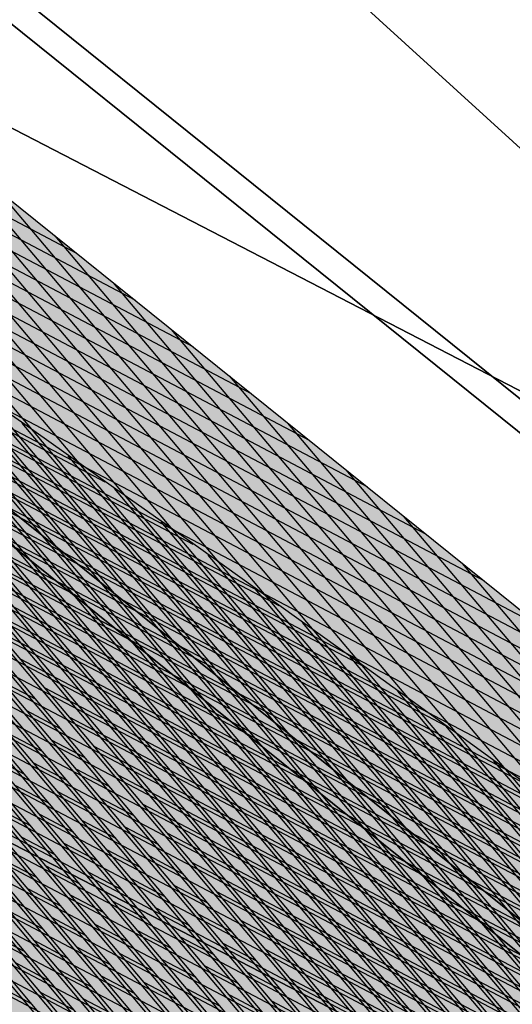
# Model space of a CAD drawing. Header units: millimetres. Extents: x 0 to 84100, y 0 to 59400.
# Tile 29 of 113: x 14227.119 to 14227.936, y 54215.997 to 54217.628. Entities that reach past the tile are written whole.
import ezdxf

# ---------------------------------------------------------------- set-up
doc = ezdxf.new("R2010")
doc.units = ezdxf.units.MM
doc.layers.add('GRILLE', color=7, linetype='Continuous')

# ---------------------------------------------------------------- blocks, each defined once
blk = doc.blocks.new('*X27')
at = {"color": 0}
for p, q in [((22.2999961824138, 13.76244965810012), (2.012449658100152, 34.04999618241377)), ((22.29910976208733, 13.94011277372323), (2.190112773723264, 34.0491097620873)), ((22.29663945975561, 14.11935977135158), (2.369359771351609, 34.04663945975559)), ((22.29254153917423, 14.3002343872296), (2.55023438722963, 34.0425415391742)), ((22.28676981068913, 14.48278281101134), (2.732782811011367, 34.0367698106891)), ((22.27927543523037, 14.66705388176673), (2.917053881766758, 34.02927543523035)), ((22.27000670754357, 14.85309930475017), (3.103099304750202, 34.02000670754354)), ((22.25890881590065, 15.04097389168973), (3.290973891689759, 34.00890881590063)), ((22.2459235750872, 15.23073582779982), (3.480735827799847, 33.99592357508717)), ((22.2309891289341, 15.42244696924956), (3.672446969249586, 33.98098912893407)), ((22.2140396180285, 15.61617317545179), (3.866173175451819, 33.96403961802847)), ((22.19500480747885, 15.81198468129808), (4.061984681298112, 33.94500480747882)), ((22.17380966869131, 16.00995651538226), (4.259956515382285, 33.92380966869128)), ((22.15037390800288, 16.21016897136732), (4.460168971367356, 33.90037390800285)), ((22.13566914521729, 13.75), (2.000000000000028, 33.88566914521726)), ((22.12461143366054, 16.4127081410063), (4.662708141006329, 33.87461143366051)), ((22.09642975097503, 16.61766651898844), (4.867666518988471, 33.84642975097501)), ((22.0657292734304, 16.82514369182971), (5.075143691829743, 33.81572927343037)), ((22.03240253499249, 17.03524712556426), (5.28524712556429, 33.78240253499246)), ((21.9963332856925, 17.24809307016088), (5.498093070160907, 33.74633328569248)), ((21.95889244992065, 13.75), (2.000000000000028, 33.70889244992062)), ((21.95739544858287, 17.46380760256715), (5.713807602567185, 33.70739544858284)), ((21.9154519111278, 17.68252783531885), (5.932527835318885, 33.66545191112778)), ((21.87035311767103, 17.90440332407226), (6.154403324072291, 33.620353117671)), ((21.82193542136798, 18.12959771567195), (6.379597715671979, 33.57193542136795)), ((21.78211575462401, 13.75), (2.000000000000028, 33.53211575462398)), ((21.77001914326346, 18.35829068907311), (6.608290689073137, 33.52001914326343)), ((21.71440627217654, 18.59068025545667), (6.840680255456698, 33.46440627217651)), ((21.65487772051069, 18.82698550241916), (7.076985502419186, 33.40487772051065)), ((21.60533905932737, 13.75), (2.000000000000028, 33.35533905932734)), ((21.59119002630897, 19.06744989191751), (7.317449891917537, 33.34119002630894)), ((21.52307135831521, 19.31234525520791), (7.562345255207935, 33.27307135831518)), ((21.45021663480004, 19.56197667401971), (7.811976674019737, 33.20021663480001)), ((21.42856236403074, 13.75), (2.000000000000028, 33.17856236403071)), ((21.37228150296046, 19.81668850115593), (8.066688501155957, 33.12228150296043)), ((21.2517856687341, 13.75), (2.000000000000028, 33.00178566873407)), ((12.05939751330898, 13.75), (2.000000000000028, 23.80939751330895)), ((11.88262081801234, 13.75), (2.000000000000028, 23.63262081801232)), ((11.70584412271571, 13.75), (2.000000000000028, 23.45584412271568)), ((11.52906742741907, 13.75), (2.000000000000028, 23.27906742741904)), ((12.01867996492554, 15.37743717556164), (19.9230305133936, 23.28178772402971)), ((12.04235243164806, 15.22433294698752), (19.98409224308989, 23.16607275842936)), ((11.35229073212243, 13.75), (2.000000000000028, 23.10229073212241)), ((12.06391677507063, 15.06912059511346), (20.04452795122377, 23.0497317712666)), ((11.1755140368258, 13.75), (2.000000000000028, 22.92551403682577)), ((12.08329783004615, 14.91172495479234), (20.10433379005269, 22.93276091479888)), ((12.10041417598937, 14.75206460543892), (20.16350579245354, 22.81515622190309)), ((10.99873734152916, 13.75), (2.000000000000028, 22.74873734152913)), ((12.11517741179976, 14.59005114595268), (20.22203986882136, 22.69691360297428)), ((12.12749131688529, 14.42558835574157), (20.27993180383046, 22.57802884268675)), ((10.82196064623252, 13.75), (2.000000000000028, 22.57196064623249)), ((12.13725087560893, 14.25857121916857), (20.33717725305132, 22.45849759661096)), ((10.64518395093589, 13.75), (2.000000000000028, 22.39518395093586)), ((12.14434113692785, 14.08888478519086), (20.39377173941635, 22.33831538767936)), ((10.46840725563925, 13.75), (2.000000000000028, 22.21840725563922)), ((12.14863587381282, 13.91640282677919), (20.44971064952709, 22.21747760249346)), ((2.000000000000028, 20.20799961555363), (3.889087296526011, 22.09708691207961)), ((12.15900974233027, 13.75), (20.50498922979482, 22.09597948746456)), ((10.29163056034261, 13.75), (2.000000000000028, 22.04163056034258)), ((2.000000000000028, 20.03122292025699), (3.977475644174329, 22.00869856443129)), ((12.33578643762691, 13.75), (20.55960258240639, 21.97381614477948)), ((2.000000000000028, 19.85444622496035), (4.065863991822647, 21.92031021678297)), ((10.11485386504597, 13.75), (2.000000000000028, 21.86485386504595)), ((2.000000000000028, 19.67766952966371), (4.154252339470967, 21.83192186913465)), ((12.51256313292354, 13.75), (20.61354566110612, 21.85098252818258)), ((2.000000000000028, 19.50089283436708), (4.242640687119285, 21.74353352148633)), ((12.68933982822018, 13.75), (20.66681326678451, 21.72747343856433)), ((9.938077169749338, 13.75), (2.000000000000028, 21.68807716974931)), ((2.000000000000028, 19.32411613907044), (4.331029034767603, 21.65514517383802)), ((12.86611652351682, 13.75), (20.71940004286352, 21.60328351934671)), ((2.000000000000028, 19.14733944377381), (4.419417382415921, 21.5667568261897)), ((9.761300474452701, 13.75), (2.000000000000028, 21.51130047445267)), ((2.000000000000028, 18.97056274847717), (4.50780573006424, 21.47836847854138)), ((13.04289321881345, 13.75), (20.77130047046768, 21.47840725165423)), ((2.000000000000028, 18.79378605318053), (4.596194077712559, 21.38998013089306)), ((13.21966991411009, 13.75), (20.82250886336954, 21.35283894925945)), ((9.584523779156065, 13.75), (2.000000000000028, 21.33452377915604)), ((2.000000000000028, 18.61700935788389), (4.684582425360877, 21.30159178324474)), ((13.39644660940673, 13.75), (20.87301936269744, 21.22657275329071)), ((2.000000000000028, 18.44023266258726), (4.772970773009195, 21.21320343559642)), ((9.407747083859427, 13.75), (2.000000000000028, 21.1577470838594)), ((2.000000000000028, 18.26345596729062), (4.861359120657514, 21.1248150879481)), ((13.57322330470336, 13.75), (20.92282593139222, 21.09960262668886)), ((2.000000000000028, 18.08667927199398), (4.949747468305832, 21.03642674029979)), ((9.23097038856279, 13.75), (2.000000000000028, 20.98097038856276)), ((13.75, 13.75), (20.97192234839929, 20.97192234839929)), ((2.000000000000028, 17.90990257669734), (5.038135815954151, 20.94803839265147)), ((2.000000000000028, 17.73312588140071), (5.126524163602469, 20.85965004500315)), ((13.92677669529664, 13.75), (21.020302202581, 20.84352550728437)), ((9.054193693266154, 13.75), (2.000000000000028, 20.80419369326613)), ((2.000000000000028, 17.55634918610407), (5.214912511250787, 20.77126169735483)), ((14.10355339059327, 13.75), (21.0679588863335, 20.71440549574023)), ((2.000000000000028, 17.37957249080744), (5.303300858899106, 20.68287334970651)), ((8.877416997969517, 13.75), (2.000000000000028, 20.62741699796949)), ((2.000000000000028, 17.2027957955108), (5.391689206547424, 20.5944850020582)), ((14.28033008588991, 13.75), (21.11488558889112, 20.58455550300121)), ((2.000000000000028, 17.02601910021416), (5.480077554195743, 20.50609665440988)), ((14.45710678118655, 13.75), (21.16107528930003, 20.45396850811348)), ((8.70064030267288, 13.75), (2.000000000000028, 20.45064030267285)), ((2.000000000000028, 16.84924240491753), (5.568465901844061, 20.41770830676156)), ((2.000000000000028, 16.67246570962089), (5.65685424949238, 20.32931995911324)), ((14.63388347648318, 13.75), (21.20652074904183, 20.32263727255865)), ((8.523863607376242, 13.75), (2.000000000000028, 20.27386360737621)), ((2.000000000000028, 16.49568901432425), (5.745242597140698, 20.24093161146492)), ((14.81066017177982, 13.75), (21.25121450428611, 20.19055433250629)), ((2.000000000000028, 16.31891231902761), (5.833630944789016, 20.1525432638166)), ((8.347086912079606, 13.75), (2.000000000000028, 20.09708691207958)), ((2.000000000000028, 16.14213562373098), (5.922019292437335, 20.06415491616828)), ((14.98743686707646, 13.75), (21.29514885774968, 20.05771199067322)), ((2.000000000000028, 15.96535892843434), (6.010407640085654, 19.97576656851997)), ((8.170310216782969, 13.75), (2.000000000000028, 19.92031021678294)), ((15.1642135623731, 13.75), (21.33831587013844, 19.92410230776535)), ((2.000000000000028, 15.7885822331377), (6.098795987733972, 19.88737822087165)), ((2.000000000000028, 15.61180553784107), (6.18718433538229, 19.79898987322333)), ((15.34099025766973, 13.75), (21.38070735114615, 19.78971709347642)), ((7.993533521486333, 13.75), (2.000000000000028, 19.74353352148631)), ((2.000000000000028, 15.43502884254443), (6.275572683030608, 19.71060152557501)), ((6.540737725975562, 19.62221317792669), (6.629126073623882, 19.71060152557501)), ((15.51776695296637, 13.75), (21.42231484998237, 19.654547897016)), ((2.000000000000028, 15.25825214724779), (6.363961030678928, 19.62221317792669)), ((6.629126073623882, 19.53382483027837), (6.7175144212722, 19.62221317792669)), ((6.982679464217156, 19.53382483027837), (7.071067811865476, 19.62221317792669)), ((7.336232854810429, 19.53382483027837), (7.424621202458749, 19.62221317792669)), ((7.816756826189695, 13.75), (2.000000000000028, 19.56675682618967)), ((2.000000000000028, 15.08147545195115), (6.452349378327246, 19.53382483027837)), ((6.7175144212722, 19.44543648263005), (6.805902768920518, 19.53382483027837)), ((7.071067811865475, 19.44543648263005), (7.159456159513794, 19.53382483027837)), ((7.424621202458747, 19.44543648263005), (7.513009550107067, 19.53382483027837)), ((7.778174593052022, 19.44543648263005), (7.866562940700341, 19.53382483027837)), ((15.69454364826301, 13.75), (21.46312964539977, 19.51858599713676)), ((2.000000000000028, 14.90469875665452), (6.540737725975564, 19.44543648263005)), ((6.805902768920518, 19.35704813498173), (6.894291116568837, 19.44543648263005)), ((7.159456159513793, 19.35704813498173), (7.247844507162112, 19.44543648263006)), ((7.513009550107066, 19.35704813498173), (7.601397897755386, 19.44543648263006)), ((7.86656294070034, 19.35704813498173), (7.954951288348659, 19.44543648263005)), ((8.220116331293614, 19.35704813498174), (8.308504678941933, 19.44543648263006)), ((8.662058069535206, 19.26865978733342), (8.838834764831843, 19.44543648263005)), ((7.639980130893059, 13.75), (2.000000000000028, 19.38998013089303)), ((15.87132034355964, 13.75), (21.50314273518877, 19.38182239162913)), ((2.000000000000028, 14.72792206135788), (6.629126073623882, 19.35704813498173)), ((6.894291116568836, 19.26865978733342), (6.982679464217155, 19.35704813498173)), ((7.247844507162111, 19.26865978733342), (7.33623285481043, 19.35704813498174)), ((7.601397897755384, 19.26865978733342), (7.689786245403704, 19.35704813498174)), ((7.954951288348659, 19.26865978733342), (8.043339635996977, 19.35704813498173)), ((8.308504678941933, 19.26865978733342), (8.396893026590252, 19.35704813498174)), ((9.01561146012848, 19.26865978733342), (9.103999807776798, 19.35704813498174)), ((2.000000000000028, 14.55114536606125), (6.717514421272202, 19.26865978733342)), ((6.982679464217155, 19.1802714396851), (7.071067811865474, 19.26865978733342)), ((7.336232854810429, 19.1802714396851), (7.424621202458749, 19.26865978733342)), ((7.689786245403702, 19.1802714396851), (7.778174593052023, 19.26865978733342)), ((8.043339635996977, 19.1802714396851), (8.131727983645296, 19.26865978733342)), ((8.396893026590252, 19.1802714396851), (8.48528137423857, 19.26865978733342)), ((8.750446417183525, 19.1802714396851), (8.838834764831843, 19.26865978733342)), ((9.103999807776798, 19.1802714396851), (9.192388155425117, 19.26865978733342)), ((9.457553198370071, 19.1802714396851), (9.545941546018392, 19.26865978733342)), ((16.04809703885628, 13.75), (21.54234482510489, 19.24424778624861)), ((7.463203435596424, 13.75), (2.000000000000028, 19.21320343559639)), ((2.000000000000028, 14.37436867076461), (6.80590276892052, 19.1802714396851)), ((7.071067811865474, 19.09188309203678), (7.159456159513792, 19.1802714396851)), ((7.424621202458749, 19.09188309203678), (7.513009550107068, 19.1802714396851)), ((7.778174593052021, 19.09188309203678), (7.866562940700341, 19.1802714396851)), ((8.131727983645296, 19.09188309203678), (8.220116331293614, 19.1802714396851)), ((8.48528137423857, 19.09188309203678), (8.573669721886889, 19.1802714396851)), ((8.838834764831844, 19.09188309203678), (8.92722311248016, 19.1802714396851)), ((9.192388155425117, 19.09188309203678), (9.280776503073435, 19.1802714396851)), ((16.22487373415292, 13.75), (21.58072631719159, 19.10585258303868)), ((2.000000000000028, 14.19759197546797), (6.894291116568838, 19.09188309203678)), ((7.159456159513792, 19.00349474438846), (7.24784450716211, 19.09188309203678)), ((7.513009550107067, 19.00349474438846), (7.601397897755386, 19.09188309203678)), ((7.86656294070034, 19.00349474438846), (7.954951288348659, 19.09188309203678)), ((8.220116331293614, 19.00349474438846), (8.308504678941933, 19.09188309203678)), ((8.573669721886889, 19.00349474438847), (8.662058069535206, 19.09188309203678)), ((8.927223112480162, 19.00349474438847), (9.01561146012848, 19.09188309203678)), ((7.286426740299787, 13.75), (2.000000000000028, 19.03642674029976)), ((2.000000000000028, 14.02081528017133), (6.982679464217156, 19.00349474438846)), ((7.24784450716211, 18.91510639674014), (7.336232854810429, 19.00349474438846)), ((7.601397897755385, 18.91510639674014), (7.689786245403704, 19.00349474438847)), ((7.954951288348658, 18.91510639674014), (8.043339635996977, 19.00349474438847)), ((8.308504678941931, 18.91510639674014), (8.39689302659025, 19.00349474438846)), ((16.40165042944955, 13.75), (21.61827729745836, 18.96662686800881)), ((2.000000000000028, 13.8440385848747), (7.071067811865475, 18.91510639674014)), ((7.336232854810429, 18.82671804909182), (7.424621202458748, 18.91510639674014)), ((7.689786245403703, 18.82671804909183), (7.778174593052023, 18.91510639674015)), ((8.043339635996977, 18.82671804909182), (8.131727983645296, 18.91510639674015)), ((2.082738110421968, 13.75), (7.159456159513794, 18.82671804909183)), ((7.424621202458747, 18.7383297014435), (7.513009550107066, 18.82671804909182)), ((7.778174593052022, 18.73832970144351), (7.866562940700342, 18.82671804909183)), ((16.57842712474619, 13.75), (21.65498752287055, 18.82656039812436)), ((2.259514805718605, 13.75), (7.247844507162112, 18.73832970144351)), ((7.513009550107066, 18.64994135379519), (7.601397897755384, 18.7383297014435)), ((16.75520382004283, 13.75), (21.69084640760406, 18.68564258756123))]:
    blk.add_line(p, q, dxfattribs=at)
blk = doc.blocks.new('*U24')
at = {"color": 0}
mesh = blk.add_polyface(dxfattribs=at)
corners = [(-25, 0), (-25.00000000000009, -24), (-25.00000000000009, -24, 1.499999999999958), (-25.00000000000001, 1.796500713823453e-29, 1.5)]
mesh.append_faces([[corners[k] for k in face] for face in [(0, 1, 2), (2, 3, 0)]], dxfattribs={"vtx2": -1, "color": 0})
mesh = blk.add_polyface(dxfattribs=at)
corners = [(-25, -8.575632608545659e-14, 1.5), (0, -23.99999999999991, 1.5), (-8.306083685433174e-14, 0, 1.5), (-24.99999999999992, -24, 1.5)]
mesh.append_faces([[corners[k] for k in face] for face in [(0, 1, 2)]], dxfattribs={"vtx0": -1, "color": 0})
mesh.append_faces([[corners[k] for k in face] for face in [(0, 3, 1)]], dxfattribs={"vtx2": -1, "color": 0})
mesh = blk.add_polyface(dxfattribs=at)
corners = [(-24.99999999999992, -24), (-25, -8.575632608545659e-14), (-8.306083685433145e-14, 0), (3.047614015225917e-28, -23.99999999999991)]
mesh.append_faces([[corners[k] for k in face] for face in [(0, 1, 2), (2, 3, 0)]], dxfattribs={"vtx2": -1, "color": 0})
mesh = blk.add_polyface(dxfattribs=at)
corners = [(5.237225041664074e-15, -24, 1.5), (0, -24), (9.050235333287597e-14, 0, 1.499999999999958), (8.526512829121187e-14, 0)]
mesh.append_faces([[corners[k] for k in face] for face in [(0, 1, 2)]], dxfattribs={"vtx1": -1, "color": 0})
mesh.append_faces([[corners[k] for k in face] for face in [(1, 3, 2)]], dxfattribs={"vtx2": -1, "color": 0})
blk = doc.blocks.new('*X25')
at = {"color": 0}
for p, q in [((12.14963104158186, 13.83654316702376), (2.086543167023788, 23.89963104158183)), ((12.14650210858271, 14.01644879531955), (2.266448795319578, 23.89650210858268)), ((12.14003328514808, 14.19969431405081), (2.449694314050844, 23.89003328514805)), ((12.13002434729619, 14.38647994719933), (2.636479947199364, 23.88002434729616)), ((12.11625030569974, 14.57703068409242), (2.827030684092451, 23.86625030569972)), ((12.09845690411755, 14.77160078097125), (3.021600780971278, 23.84845690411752)), ((12.07635499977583, 14.97047938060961), (3.220479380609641, 23.8263549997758)), ((12.04961346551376, 15.17399761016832), (3.423997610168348, 23.79961346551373)), ((12.01785010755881, 15.38253766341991), (3.632537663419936, 23.76785010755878)), ((11.98061987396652, 15.59654459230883), (3.846544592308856, 23.7306198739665)), ((11.93739929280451, 15.81654186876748), (4.066541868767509, 23.68739929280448)), ((11.88756554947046, 16.04315230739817), (4.293152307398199, 23.63756554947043)), ((11.83036775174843, 16.27712680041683), (4.527126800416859, 23.5803677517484)), ((11.76488648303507, 16.51938476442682), (4.769384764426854, 23.51488648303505)), ((11.68997520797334, 16.77107273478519), (5.021072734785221, 23.43997520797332)), ((11.60417243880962, 17.03365219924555), (5.283652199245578, 23.3541724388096))]:
    blk.add_line(p, q, dxfattribs=at)
blk = doc.blocks.new('*X26')
at = {"color": 0}
for p, q in [((12.14963104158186, 13.83654316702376), (2.086543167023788, 23.89963104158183)), ((12.14650210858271, 14.01644879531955), (2.266448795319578, 23.89650210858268)), ((12.14003328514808, 14.19969431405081), (2.449694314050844, 23.89003328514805)), ((12.13002434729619, 14.38647994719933), (2.636479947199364, 23.88002434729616)), ((12.11625030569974, 14.57703068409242), (2.827030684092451, 23.86625030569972)), ((12.09845690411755, 14.77160078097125), (3.021600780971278, 23.84845690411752)), ((12.07635499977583, 14.97047938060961), (3.220479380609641, 23.8263549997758)), ((12.04961346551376, 15.17399761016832), (3.423997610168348, 23.79961346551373)), ((12.01785010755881, 15.38253766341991), (3.632537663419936, 23.76785010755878)), ((11.98061987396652, 15.59654459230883), (3.846544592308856, 23.7306198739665)), ((11.93739929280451, 15.81654186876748), (4.066541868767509, 23.68739929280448)), ((11.88756554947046, 16.04315230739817), (4.293152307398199, 23.63756554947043)), ((11.83036775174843, 16.27712680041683), (4.527126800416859, 23.5803677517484)), ((11.76488648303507, 16.51938476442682), (4.769384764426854, 23.51488648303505)), ((11.68997520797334, 16.77107273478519), (5.021072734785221, 23.43997520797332)), ((11.60417243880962, 17.03365219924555), (5.283652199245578, 23.3541724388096))]:
    blk.add_line(p, q, dxfattribs=at)

msp = doc.modelspace()

# ---------------------------------------------------------------- linework, layer by layer
at = {"color": 8, "extrusion": (-0.6141888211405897, -0.7647839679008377, -0.1946216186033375), "elevation": -50179.81545801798}
msp.add_lwpolyline([(-22851.39907580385, -10061.98303242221, 0.4142135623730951), (-22865.60907580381, -10076.1930324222), (-22851.39907580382, -10076.1930324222)], format="xyb", close=True, dxfattribs=at)
at = {"color": 8, "extrusion": (-0.6141888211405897, -0.7647839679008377, -0.1946216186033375), "const_width": 14.21, "elevation": -50179.81545801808}
msp.add_lwpolyline([(-22851.39907580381, -10069.08803242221, 0.4142135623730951), (-22858.50407580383, -10076.19303242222, 1)], format="xyb", dxfattribs=at)
at = {"color": 8, "extrusion": (-0.614188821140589, -0.7647839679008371, 0.1946216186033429), "elevation": -50179.81545801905}
msp.add_lwpolyline([(-22851.39907580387, 10075.47739695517, 0.4142135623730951), (-22865.60907580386, 10061.26739695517), (-22851.39907580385, 10061.26739695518)], format="xyb", close=True, dxfattribs=at)
at = {"color": 8, "extrusion": (-0.614188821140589, -0.7647839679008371, 0.1946216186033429), "const_width": 14.21, "elevation": -50179.81545801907}
msp.add_lwpolyline([(-22851.39907580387, 10068.37239695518, 0.4142135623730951), (-22858.50407580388, 10061.26739695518, 1)], format="xyb", dxfattribs=at)

# ---------------------------------------------------------------- block references
at = {"color": 8, "extrusion": (0.6141888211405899, 0.7647839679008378, 0.1946216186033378), "xscale": 0.6999999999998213, "yscale": 0.6999999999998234, "zscale": 0.6999999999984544, "rotation": 269.9999999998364}
msp.add_blockref('*U24', (22866.97407580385, -10077.59303242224, 50179.81545801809), dxfattribs=at)
at = {"color": 8, "extrusion": (0.6141888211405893, 0.7647839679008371, -0.1946216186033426), "xscale": 0.6999999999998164, "yscale": 0.6999999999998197, "zscale": 0.699999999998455, "rotation": 270.0000000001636}
msp.add_blockref('*U24', (22866.97407580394, 10059.86739695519, 50179.81545801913), dxfattribs=at)
at = {"color": 8, "extrusion": (-0.6141888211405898, -0.7647839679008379, -0.1946216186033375), "xscale": 0.6999999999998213, "yscale": 0.6999999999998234, "zscale": 0.6999999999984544, "rotation": 90.0000000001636}
for name in ['*X27', '*X25', '*X26']:
    msp.add_blockref(name, (-22841.77407580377, -10077.5930324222, -50179.815458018), dxfattribs=at)
at = {"color": 8, "extrusion": (-0.6141888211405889, -0.764783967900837, 0.1946216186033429), "xscale": 0.6999999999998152, "yscale": 0.6999999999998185, "zscale": 0.699999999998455, "rotation": 89.9999999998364}
msp.add_blockref('*X27', (-22841.7740758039, 10059.86739695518, -50179.81545801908), dxfattribs=at)

# ---------------------------------------------------------------- meshes
at = {"layer": 'GRILLE', "color": 8}
mesh = msp.add_polymesh((2, 7), dxfattribs=at)
for k, corner in enumerate([(14287.30578406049, 54213.89870008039, -223.7883878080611), (14296.31173575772, 54225.11285318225, -254.5459970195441), (14306.45789602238, 54237.74678665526, -284.3844634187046), (14317.70764843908, 54251.75490597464, -313.1961031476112), (14330.02039384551, 54267.08665732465, -340.8769380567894), (14343.35169685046, 54283.68671004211, -367.3270709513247), (14357.65344619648, 54301.49515629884, -392.4510461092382), (13986.3443059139, 54455.59724925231, -223.7883878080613), (13995.35025761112, 54466.81140235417, -254.5459970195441), (14005.49641787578, 54479.4453358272, -284.3844634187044), (14016.74617029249, 54493.45345514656, -313.1961031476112), (14029.05891569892, 54508.78520649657, -340.8769380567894), (14042.39021870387, 54525.38525921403, -367.3270709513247), (14056.69196804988, 54543.19370547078, -392.4510461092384)]):
    mesh.set_mesh_vertex(divmod(k, 7), corner)
mesh = msp.add_polymesh((2, 7), dxfattribs=at)
for k, corner in enumerate([(14357.57512130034, 54301.39762664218, 392.2632575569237), (14343.27337195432, 54283.58918038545, 367.1392823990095), (14329.94206894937, 54266.98912766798, 340.689149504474), (14317.62932354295, 54251.65737631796, 313.008314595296), (14306.37957112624, 54237.64925699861, 284.1966748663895), (14296.23341086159, 54225.01532352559, 254.358208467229), (14287.22745916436, 54213.80117042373, 223.6005992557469), (14056.61364315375, 54543.09617581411, 392.2632575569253), (14042.31189380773, 54525.28772955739, 367.1392823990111), (14028.98059080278, 54508.68767683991, 340.6891495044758), (14016.66784539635, 54493.3559254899, 313.0083145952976), (14005.41809297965, 54479.34780617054, 284.1966748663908), (13995.27193271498, 54466.71387269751, 254.3582084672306), (13986.26598101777, 54455.49971959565, 223.6005992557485)]):
    mesh.set_mesh_vertex(divmod(k, 7), corner)
mesh = msp.add_polymesh((2, 7), dxfattribs=at)
for k, corner in enumerate([(14258.4018065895, 54177.90765332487, -8.857274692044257), (14259.37232496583, 54179.11613656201, -42.77618656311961), (14261.61641365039, 54181.91046135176, -76.54082390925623), (14265.12597396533, 54186.28054327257, -110.0293337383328), (14269.88834027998, 54192.21061116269, -143.1208595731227), (14275.88632571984, 54199.67926403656, -175.6959776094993), (14283.09828419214, 54208.65954831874, -207.637127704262), (13957.44032844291, 54419.60620249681, -8.857274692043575), (13958.41084681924, 54420.81468573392, -42.77618656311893), (13960.65493550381, 54423.60901052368, -76.54082390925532), (13964.16449581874, 54427.97909244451, -110.0293337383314), (13968.92686213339, 54433.90916033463, -143.1208595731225), (13974.92484757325, 54441.3778132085, -175.6959776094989), (13982.13680604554, 54450.35809749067, -207.6371277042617)]):
    mesh.set_mesh_vertex(divmod(k, 7), corner)
mesh = msp.add_polymesh((2, 7), dxfattribs=at)
for k, corner in enumerate([(14283.07078720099, 54208.6253092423, 207.4158067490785), (14275.8588287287, 54199.64502496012, 175.4746566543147), (14269.86084328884, 54192.17637208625, 142.8995386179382), (14265.09847697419, 54186.24630419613, 109.8080127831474), (14261.58891665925, 54181.87622227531, 76.3195029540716), (14259.34482797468, 54179.08189748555, 42.55486560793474), (14258.37430959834, 54177.87341424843, 8.635953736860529), (13982.1093090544, 54450.32385841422, 207.4158067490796), (13974.8973505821, 54441.34357413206, 175.4746566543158), (13968.89936514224, 54433.87492125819, 142.8995386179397), (13964.13699882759, 54427.94485336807, 109.8080127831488), (13960.62743851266, 54423.57477144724, 76.3195029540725), (13958.38334982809, 54420.78044665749, 42.55486560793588), (13957.41283145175, 54419.57196342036, 8.635953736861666)]):
    mesh.set_mesh_vertex(divmod(k, 7), corner)

doc.saveas('drawing.dxf')
